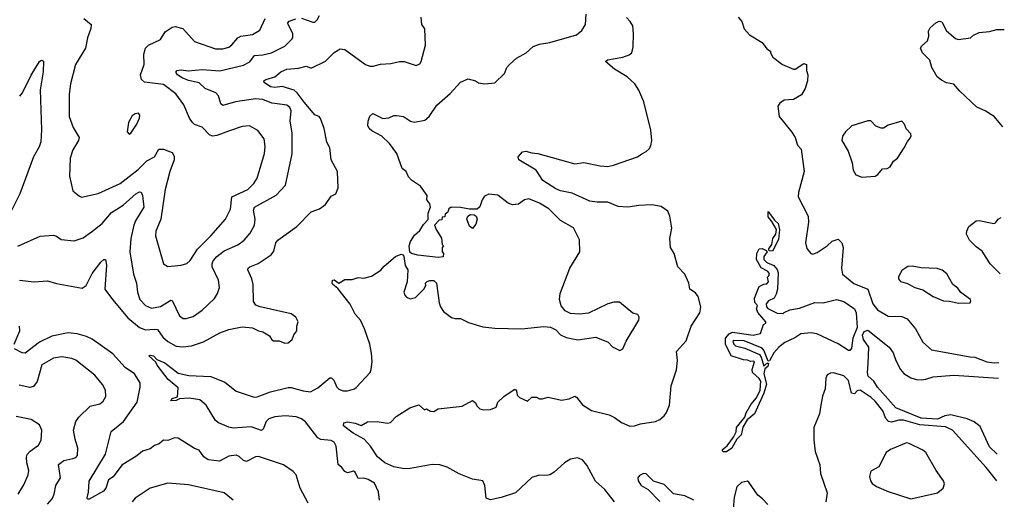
# Model space of a CAD drawing. Extents: x 1954678 to 2060275, y 904822 to 1016299.
# Tile 164 of 256: x 2052248 to 2058874, y 934111 to 937337. Entities that reach past the tile are written whole.
import ezdxf

# ---------------------------------------------------------------- set-up
doc = ezdxf.new("R2010")
doc.units = 0

msp = doc.modelspace()

# ---------------------------------------------------------------- linework, layer by layer
at = {"layer": '0CON20XD'}
for points in [[(2053315, 934960), (2053387, 934943), (2053535, 934936), (2053628.3, 934898.3), (2053705, 934837.5), (2053825, 934798.9), (2053845, 934800), (2053935.2, 934834.8), (2054055, 934862.7), (2054075, 934863.1), (2054155, 934839.7), (2054205, 934833.8), (2054255, 934860.5), (2054335, 934928), (2054347, 934927), (2054362.2, 934912.2), (2054382.7, 934865), (2054395, 934851.1), (2054425, 934841.1), (2054455, 934840), (2054500, 934855), (2054515, 934866), (2054606, 934965), (2054614.2, 934985), (2054619.4, 935035), (2054615.5, 935095), (2054603.5, 935155), (2054568.2, 935258.2), (2054541.4, 935315), (2054506.4, 935356.4), (2054472.8, 935422.7), (2054388.3, 935528.3), (2054354.4, 935555), (2054350, 935565), (2054354, 935585), (2054365, 935586.7), (2054395, 935564), (2054435, 935590), (2054485, 935589.2), (2054525, 935602.5), (2054565, 935599.2), (2054615, 935612.5), (2054677.9, 935652.1), (2054700.3, 935679.7), (2054776.7, 935745), (2054815, 935760), (2054827.5, 935755), (2054833.3, 935745), (2054843, 935683), (2054860, 935655), (2054856.4, 935573.6), (2054834, 935505), (2054838.8, 935485), (2054850.5, 935470.5), (2054875, 935460), (2054912.3, 935467.7), (2054967.5, 935525), (2054981.7, 935548.3), (2054980, 935565), (2054990, 935575), (2055007, 935583), (2055035, 935583.3), (2055053.3, 935565), (2055071.7, 935431.7), (2055080, 935405), (2055100, 935375), (2055154.1, 935334.1), (2055176.1, 935326.1), (2055215, 935328), (2055269.3, 935300.7), (2055365, 935270), (2055445, 935261.9), (2055625, 935258.6), (2055775, 935273.8), (2055819.3, 935269.3), (2055855, 935250), (2055886.4, 935216.4), (2055925, 935198.8), (2056004.1, 935184.1), (2056125, 935201.2), (2056207.7, 935167.7), (2056237, 935137), (2056287, 935113), (2056306.1, 935123.9), (2056330, 935175), (2056413.8, 935315), (2056416.1, 935336.1), (2056407.5, 935355), (2056375, 935362.5), (2056285, 935437.5), (2056247, 935437), (2056205, 935425.8), (2056075, 935363.6), (2056015, 935356.7), (2055955, 935360.8), (2055919.7, 935379.7), (2055892.6, 935412.6), (2055881.5, 935455), (2055884.5, 935495), (2055950, 935665), (2056017.1, 935775), (2056015.6, 935855.6), (2055975, 935936.2), (2055887, 935987), (2055808, 936065), (2055745, 936101.9), (2055675, 936131.4), (2055645, 936125.8), (2055605, 936096), (2055565, 936092), (2055535, 936103.3), (2055465, 936156.7), (2055405, 936162.5), (2055375, 936150), (2055360, 936125), (2055345, 936077.5), (2055327.1, 936062.9), (2055275, 936061.4), (2055215, 936074.6), (2055151.2, 936075), (2055136.7, 936065), (2055128.3, 936041.7), (2055111.7, 936028.3), (2055108.3, 936011.7), (2055091.7, 936008.3), (2055088.3, 935991.7), (2055071.7, 935988.3), (2055040, 935955), (2055050, 935925), (2055087, 935867), (2055090, 935825), (2055100, 935815), (2055090, 935805), (2055090, 935775), (2055100, 935765), (2055098.3, 935741.7), (2055065, 935737.5), (2054927, 935753), (2054885, 935763.3), (2054874.2, 935774.2), (2054868.6, 935815), (2054878.1, 935845), (2054905, 935887.5), (2054940, 935920), (2054965, 935960), (2054997, 935993), (2054997.5, 936035), (2055013.3, 936075), (2055008.3, 936098.3), (2054987.5, 936125), (2054991.2, 936155), (2054945, 936216.2), (2054885, 936256.7), (2054865, 936280), (2054848.8, 936315), (2054822, 936335), (2054785, 936437.5), (2054736, 936505), (2054685, 936553.3), (2054618.8, 936588.8), (2054600, 936605), (2054591.2, 936625), (2054592.5, 936655), (2054605, 936687.5), (2054625, 936706.2), (2054691.7, 936671.7), (2054732.3, 936677.7), (2054765, 936692.5), (2054785, 936692.9), (2054830, 936685), (2054878.8, 936655), (2054905, 936646.9), (2054975, 936660), (2055003.8, 936685), (2055055, 936761.2), (2055145, 936840), (2055215, 936916.7), (2055265, 936940), (2055315, 936926.7), (2055335, 936913.3), (2055375, 936906.2), (2055445, 936911.2), (2055510, 936975), (2055526.2, 937015), (2055543.3, 937035), (2055590.9, 937079.1), (2055655.5, 937114.5), (2055704.3, 937155.7), (2055745, 937172), (2055815, 937184.2), (2055995, 937234), (2056031.2, 937265), (2056056, 937305), (2056060.8, 937375)], [(2054145, 937348.2), (2054220.2, 937320.2), (2054235, 937320.6), (2054250, 937335), (2054265, 937366.2)], [(2052235, 935812.9), (2052385, 935881.4), (2052475, 935887.1), (2052495, 935882), (2052527.7, 935857.7), (2052615, 935850), (2052675, 935868.8), (2052730.5, 935909.5), (2052803.3, 935965), (2052865, 936040.4), (2052945, 936090), (2053029.4, 936165), (2053055, 936178.1), (2053065, 936176), (2053074.4, 936155), (2053083.1, 936075), (2053027.7, 935985), (2053015.3, 935954.7), (2052995.5, 935865.5), (2052988.5, 935775), (2053013.1, 935625), (2053033.8, 935565), (2053041.1, 935505), (2053056.9, 935455), (2053095, 935414.4), (2053135, 935396.7), (2053195, 935408.5), (2053265, 935449.4), (2053275, 935447.1), (2053322.9, 935345), (2053347.9, 935327.9), (2053367.3, 935327.3), (2053415, 935341.5), (2053475, 935382.5), (2053557.9, 935462.1), (2053578.1, 935495), (2053591.9, 935535), (2053586.5, 935585), (2053543.5, 935675), (2053542.2, 935695), (2053550.7, 935715), (2053575, 935744.6), (2053625, 935782.2), (2053716.9, 935823.1), (2053759.4, 935855), (2053799.5, 935900.5), (2053829.1, 935955), (2053831.5, 935995), (2053822.1, 936055), (2053828.5, 936075), (2053973, 936157), (2054036.5, 936225), (2054081.3, 936435), (2054081.6, 936575), (2054068.8, 936655), (2054074.6, 936724.6), (2054065, 936747.1), (2054045, 936762.5), (2053965, 936772.7), (2053944.7, 936774.7), (2053885, 936800.4), (2053834, 936804), (2053700, 936785), (2053615, 936760.5), (2053601.6, 936771.6), (2053585, 936824.3), (2053567.8, 936845), (2053495, 936873.9), (2053455, 936912.8), (2053385, 936927.3), (2053340.6, 936945), (2053310, 936965), (2053298, 936985), (2053307.5, 936995), (2053335, 937000), (2053382.3, 936992.3), (2053475, 937001.8), (2053595, 936992.6), (2053755, 937031.5), (2053797.5, 937052.5), (2053828, 937095), (2053885, 937100), (2053942, 937115), (2054031.7, 937158.3), (2054080, 937205), (2054085.8, 937215.8), (2054085.9, 937244.1), (2054054.4, 937304.4), (2054052.9, 937315), (2054062, 937328), (2054106.3, 937343.7)], [(2052679.4, 937345), (2052729.4, 937305), (2052727, 937277), (2052704.4, 937215), (2052690.8, 937145), (2052624.3, 937035), (2052589.4, 936905), (2052581.9, 936835), (2052580.8, 936685), (2052608.8, 936611.2), (2052648.9, 936545), (2052643.3, 936525), (2052605, 936462), (2052588.5, 936405), (2052582.9, 936285), (2052606.4, 936186.4), (2052649.3, 936149.3), (2052663.9, 936143.9), (2052775, 936168.9), (2052923.9, 936236.1), (2053045, 936329.5), (2053102.4, 936387.6), (2053154.6, 936415.4), (2053185, 936467.1), (2053215, 936466.4), (2053275, 936443.1), (2053288.2, 936418.2), (2053287.8, 936395), (2053257.7, 936315), (2053226.1, 936195), (2053197.1, 935995), (2053182.9, 935957.1), (2053163.9, 935915), (2053162.9, 935882.9), (2053215, 935693.8), (2053245, 935678), (2053335, 935686), (2053373, 935697), (2053395, 935718), (2053445, 935793.1), (2053535, 935882.2), (2053632.2, 935995), (2053666.5, 936063.5), (2053675.5, 936145), (2053782.9, 936195), (2053824, 936236), (2053845, 936270), (2053895, 936437.5), (2053900.6, 936485), (2053892.5, 936535), (2053850.9, 936590.9), (2053795, 936623.1), (2053745, 936618.9), (2053660.3, 936589.7), (2053575, 936557.3), (2053545, 936554.5), (2053525, 936563.1), (2053475, 936614.2), (2053425, 936632), (2053411.2, 936645), (2053390, 936675), (2053353.1, 936765), (2053298.5, 936838.5), (2053215, 936900), (2053086.8, 936916.8), (2053066.7, 936935), (2053061.2, 936965), (2053084.5, 937035.5), (2053082.5, 937105), (2053094.2, 937145.8), (2053115, 937166.2), (2053195.4, 937204.6), (2053227.8, 937255), (2053275, 937286.5), (2053295, 937290.5), (2053345, 937276.9), (2053425, 937190.8), (2053565, 937141.2), (2053615, 937140), (2053655, 937152.7), (2053675, 937166.9), (2053715.3, 937214.7), (2053735, 937225.9), (2053815, 937237.2), (2053863.3, 937266.7), (2053900.8, 937345)], [(2054163.1, 936783.1), (2054115, 936845.9), (2054095, 936862.7), (2054015, 936887.3), (2053965, 936880.5), (2053935, 936884.8), (2053894, 936915), (2053892, 936925), (2053905, 936935.5), (2053965, 936953.5), (2054005, 936987.1), (2054046.6, 937003.4), (2054125, 937010), (2054175, 937024), (2054205, 937012), (2054215, 937014), (2054305, 937057.1), (2054365, 937117.1), (2054405, 937140.8), (2054436.6, 937136.6), (2054575, 937036.2), (2054605, 937024), (2054626.1, 937023.9), (2054675, 937037.5), (2054745, 937041.2), (2054805, 937056.2), (2054835, 937056.2), (2054915, 937028.8), (2054939.7, 937040.3), (2054948.8, 937055), (2054978, 937165), (2054973.3, 937275), (2054953.8, 937305), (2054948.8, 937355)], [(2056340, 936075), (2056275, 936081.1), (2056205, 936110.5), (2056135, 936110), (2056085, 936116.9), (2055965, 936169.1), (2055886.7, 936185), (2055855, 936199.1), (2055767.5, 936255), (2055724.5, 936324.5), (2055607.5, 936395), (2055603.3, 936415), (2055631.2, 936448.8), (2055655, 936452.5), (2055695, 936440.8), (2055735, 936437.5), (2055985, 936367.5), (2056045, 936376.9), (2056155, 936353.5), (2056205, 936350), (2056245, 936358.1), (2056405.4, 936414.6), (2056433.8, 936435), (2056465, 936450), (2056485, 936468.8), (2056495, 936487.5), (2056501.1, 936525), (2056495.6, 936594.4), (2056447.5, 936785), (2056415, 936862.9), (2056387.9, 936905), (2056335, 936952.3), (2056251.4, 937005), (2056191.2, 937055), (2056203.3, 937066.7), (2056306.1, 937083.9), (2056348.9, 937101.1), (2056367.5, 937115), (2056377.5, 937155), (2056379.6, 937245), (2056373.8, 937295), (2056355.8, 937325.8), (2056331.2, 937351.2)], [(2057082.5, 937355), (2057108.8, 937325), (2057122.5, 937275), (2057160, 937235), (2057245, 937182.5), (2057275, 937140), (2057300, 937125), (2057300, 937115), (2057317.5, 937085), (2057382.5, 937035), (2057455, 937003.8), (2057465.7, 937004.3), (2057525, 937042.5), (2057542.5, 937035), (2057543.8, 936995), (2057552.5, 936965), (2057550, 936925), (2057534, 936875), (2057508.8, 936831.2), (2057455, 936799.4), (2057393.3, 936796.7), (2057362.5, 936775), (2057350, 936755), (2057358.6, 936685), (2057445, 936581.2), (2057465.8, 936545), (2057483, 936493), (2057507.1, 936465), (2057527.5, 936315), (2057490, 936175), (2057488, 936145), (2057554.4, 936014.4), (2057557.1, 935975), (2057536, 935835), (2057545, 935797.5), (2057572.5, 935765), (2057585, 935760), (2057615, 935770), (2057682, 935815), (2057715, 935846.2), (2057755, 935860), (2057781.2, 935835), (2057790.8, 935805), (2057778.2, 935665), (2057785.5, 935625.5), (2057862.6, 935562.6), (2057955, 935524), (2057989.6, 935425), (2058020, 935385), (2058093.7, 935343.7), (2058185, 935339.5), (2058220.8, 935325), (2058277, 935257), (2058325, 935168.8), (2058385, 935115.8), (2058645, 935069.5), (2058676.2, 935066.2), (2058756.3, 935036.3), (2058805, 935028.8), (2058836.4, 935031.8)], [(2058863.2, 936617.1), (2058805.3, 936685.3), (2058745, 936723.8), (2058689.2, 936749.1), (2058575.3, 936855.3), (2058535, 936903.8), (2058485, 936913.1), (2058450.6, 936930.6), (2058423.4, 936953.4), (2058386, 937015), (2058372, 937065), (2058324.4, 937114.4), (2058311.2, 937145), (2058318.8, 937161.2), (2058357.1, 937195), (2058365.7, 937225), (2058365, 937260), (2058375, 937282.5), (2058412.5, 937315), (2058435, 937327.5), (2058453.6, 937323.6), (2058485, 937261.2), (2058545, 937211.2), (2058565, 937204), (2058645.8, 937214.2), (2058667.7, 937232.3), (2058705, 937250), (2058775, 937257.5), (2058825, 937270), (2058874.2, 937271)], [(2052247.8, 936822.2), (2052266, 936844), (2052325.6, 936964.4), (2052380.8, 937055), (2052395, 937064), (2052408.1, 937058.1), (2052405.6, 936985.6), (2052385.3, 936864.7), (2052394.4, 936595), (2052390, 936515), (2052378.8, 936481.2), (2052340, 936415), (2052249.4, 936165), (2052167.1, 936005)], [(2052245.6, 935584.4), (2052345, 935574.4), (2052435, 935581.5), (2052495, 935563.5), (2052669.1, 935530.9), (2052695, 935549.2), (2052735, 935630.6), (2052795, 935707.1), (2052815, 935724), (2052825, 935723.3), (2052831.1, 935685), (2052820.5, 935525), (2052871.9, 935455), (2052975, 935331.8), (2053055, 935266.2), (2053095, 935251.6), (2053155, 935256), (2053175, 935252.1), (2053211.7, 935201.7), (2053245, 935173.1), (2053301.9, 935141.9), (2053345, 935135.5), (2053405, 935143.8), (2053485, 935170), (2053595, 935231.4), (2053655, 935252.5), (2053745, 935270), (2053815, 935263.3), (2053855, 935243.8), (2053885, 935236.7), (2053930, 935210), (2053944.2, 935184.2), (2053955, 935177.5), (2053995, 935177.5), (2054031.7, 935161.7), (2054055.7, 935164.3), (2054081.2, 935185), (2054091.7, 935218.3), (2054113.8, 935245), (2054112.5, 935275), (2054122.5, 935305), (2054106.7, 935335), (2054075, 935358.8), (2053865.8, 935405.8), (2053837.7, 935417.7), (2053821.2, 935441.2), (2053818.5, 935555), (2053809.5, 935595), (2053784, 935655), (2053786.2, 935665), (2053795.8, 935674.2), (2053852.8, 935697.2), (2053940, 935755), (2053958.9, 935781.1), (2053971.9, 935835), (2053985, 935854), (2054112, 935945), (2054210, 936045), (2054265, 936065.8), (2054306.4, 936093.6), (2054345, 936150), (2054375, 936166.2), (2054392.2, 936205), (2054386.1, 936316.1), (2054344.2, 936395), (2054334, 936475), (2054315, 936512.5), (2054296.5, 936605), (2054271.5, 936671.5), (2054263.8, 936685), (2054235, 936696.9), (2054163.1, 936783.1)], [(2052985, 936566.7), (2052995, 936573.3), (2053035.6, 936635), (2053054, 936675), (2053056.2, 936695), (2053047.7, 936707.7), (2053025, 936704), (2053005, 936690), (2052980.8, 936645), (2052971.7, 936581.7), (2052985, 936566.7)], [(2057915, 936278), (2058005, 936284.2), (2058024, 936295), (2058055, 936333.3), (2058085, 936336.2), (2058105, 936346.7), (2058128.8, 936385), (2058156, 936405), (2058201.2, 936475), (2058221.7, 936518.3), (2058240.7, 936539.3), (2058247.5, 936555), (2058245, 936570), (2058213.9, 936603.9), (2058203.3, 936635), (2058185, 936653.3), (2058092.5, 936627.5), (2058061.7, 936608.3), (2058045, 936606.7), (2058009.7, 936619.7), (2057975, 936656), (2057955, 936656.7), (2057847.7, 936622.3), (2057805, 936583.3), (2057785, 936552.5), (2057780.8, 936525), (2057823.2, 936453.2), (2057851.4, 936375), (2057857.5, 936325), (2057875, 936292.5), (2057915, 936278)], [(2056250.4, 934095), (2056185, 934176.6), (2056123.2, 934233.2), (2056065, 934341.4), (2056035, 934377.3), (2056001.1, 934391.1), (2055955, 934380.4), (2055915, 934356.9), (2055845.6, 934294.4), (2055815, 934275.3), (2055795, 934270.4), (2055743.4, 934273.4), (2055695, 934257.1), (2055585, 934155.6), (2055487.8, 934122.2), (2055416.4, 934106.4), (2055388.3, 934118.3), (2055378.5, 934205), (2055364.5, 934234.5), (2055295, 934247.6), (2055205, 934281.8), (2055125, 934326.1), (2055075, 934341.8), (2055023.9, 934346.1), (2054875, 934317.3), (2054835.8, 934315.8), (2054765, 934330), (2054705, 934356.9), (2054655, 934395.7), (2054609.2, 934469.2), (2054565.2, 934515.2), (2054493.1, 934555), (2054426.2, 934605), (2054430, 934625), (2054455, 934632), (2054505, 934623.1), (2054545, 934607.5), (2054588.3, 934631.7), (2054653.9, 934633.9), (2054724.2, 934624.2), (2054742.3, 934627.7), (2054781.2, 934668.8), (2054874.2, 934725.8), (2054935, 934746.7), (2054973, 934713), (2054985, 934720), (2055013, 934703), (2055035, 934702.5), (2055065, 934720), (2055225, 934737.5), (2055295, 934776.7), (2055313, 934763), (2055326.4, 934736.4), (2055345, 934720), (2055372.5, 934712.5), (2055415.8, 934714.2), (2055455, 934730), (2055466.4, 934763.6), (2055505, 934803.3), (2055575, 934850), (2055585, 934850), (2055591.7, 934841.7), (2055595, 934812.5), (2055612.5, 934795), (2055665, 934770), (2055695, 934797.5), (2055725, 934797.5), (2055745, 934787.5), (2055765, 934786.7), (2055805, 934798), (2055895, 934777.5), (2055945, 934785.7), (2055985, 934804), (2055995, 934798.8), (2056035, 934745.5), (2056095, 934707.8), (2056215, 934680), (2056251.7, 934661.7), (2056297.6, 934627.6), (2056355, 934603.1), (2056385, 934604.4), (2056425, 934618.1), (2056527.5, 934635), (2056555, 934647.1), (2056585, 934672), (2056601.4, 934695), (2056620.8, 934745), (2056632.5, 934875), (2056667.2, 934982.8), (2056674.4, 935045), (2056669.2, 935105), (2056732.7, 935177.3), (2056766, 935275), (2056825.8, 935365), (2056832, 935405), (2056813.8, 935475), (2056795, 935500), (2056758, 935525), (2056751.2, 935565), (2056723.8, 935625), (2056676, 935675), (2056653.3, 935765), (2056628, 935805), (2056624.3, 935865), (2056635.7, 935935), (2056624.3, 936015), (2056608.9, 936048.9), (2056565, 936080.8), (2056502.3, 936092.3), (2056415, 936088.1), (2056340, 936075)], [(2057315, 935780), (2057291.2, 935781.2), (2057288.8, 935795), (2057308.8, 935825), (2057316.9, 935865), (2057335.7, 935895), (2057341.1, 935925), (2057310, 935980), (2057285, 936010), (2057285, 936047.5), (2057328.1, 935988.1), (2057352.5, 935965), (2057361.9, 935925), (2057355, 935858.8), (2057315, 935780)], [(2055295, 935933.3), (2055275, 935947.5), (2055257.5, 935995), (2055263.6, 936016.4), (2055282.3, 936027.7), (2055306.7, 936025), (2055318.8, 936015), (2055326, 935995), (2055317.9, 935962.1), (2055295, 935933.3)], [(2058846.4, 935627.4), (2058779.1, 935695), (2058725, 935780), (2058685, 935810), (2058640.6, 935855), (2058620.8, 935895), (2058622, 935915), (2058636, 935945), (2058685, 935983.8), (2058705, 935986.2), (2058803, 935967), (2058815, 935970), (2058833.3, 935995), (2058852.8, 936005.5)], [(2056985, 934430), (2056976.7, 934435), (2056978.8, 934445), (2057009.6, 934470.4), (2057051.7, 934528.3), (2057070, 934565), (2057072.7, 934595), (2057127, 934663), (2057136.9, 934693.1), (2057169.5, 934750.5), (2057206.2, 934793.8), (2057231.1, 934845), (2057234.6, 934905), (2057225, 934923.3), (2057178.9, 934965), (2057176.8, 934983.2), (2057192.5, 935035), (2057189.3, 935039.3), (2057165, 935037.5), (2057145, 935047.5), (2057118.3, 935048.3), (2057035, 935076.2), (2056998.2, 935155), (2056998, 935195), (2057021.8, 935225), (2057045, 935234.1), (2057185, 935214.5), (2057233.6, 935226.4), (2057254.1, 935285.9), (2057270, 935295), (2057270, 935305), (2057215, 935366.9), (2057207.5, 935392.5), (2057213.3, 935415), (2057195, 935434), (2057192.4, 935465), (2057225, 935542.5), (2057255, 935557.5), (2057275, 935560), (2057287, 935573), (2057280, 935605), (2057290, 935615), (2057295, 935630), (2057280, 935645), (2057238.1, 935668.1), (2057207.1, 935725), (2057208.9, 935765), (2057225, 935796.2), (2057245, 935798), (2057272.5, 935785), (2057277.5, 935775), (2057256.7, 935745), (2057256.7, 935725), (2057275, 935703.8), (2057323.1, 935683.1), (2057345, 935655.8), (2057352.7, 935635), (2057348.5, 935525), (2057339.6, 935490.4), (2057325.6, 935464.4), (2057287.5, 935445), (2057272.5, 935425), (2057273.3, 935405), (2057282.5, 935395), (2057345, 935364), (2057385, 935360), (2057391.7, 935368.3), (2057430, 935385), (2057495, 935396.7), (2057600, 935435), (2057655, 935432.9), (2057745, 935454.6), (2057795, 935440.8), (2057865, 935392.2), (2057878.2, 935365), (2057884.3, 935265.7), (2057854.3, 935195), (2057845, 935127.5), (2057835, 935112.5), (2057825, 935112.5), (2057756.1, 935156.1), (2057612.9, 935222.9), (2057575, 935230.8), (2057505.8, 935224.2), (2057463.6, 935196.4), (2057396.7, 935165), (2057357.5, 935135), (2057324.1, 935095.9), (2057295, 935042.5), (2057285, 935040), (2057255.7, 935115), (2057245, 935126.5), (2057123.9, 935176.1), (2057055, 935180), (2057047.5, 935175), (2057054, 935155), (2057065, 935144.3), (2057128.5, 935128.5), (2057226, 935085), (2057238, 935068), (2057255, 935007.5), (2057275, 935026.2), (2057286.7, 935026.7), (2057282.5, 935005), (2057262, 934988), (2057255.7, 934955), (2057273.6, 934885), (2057256.9, 934825), (2057193.1, 934685), (2057143.6, 934646.4), (2057114.6, 934595.4), (2057106.7, 934563.3), (2057102.5, 934545), (2057074.4, 934515.6), (2057040.6, 934455), (2057005, 934431.4), (2056985, 934430)], [(2058565, 935430), (2058645, 935433.3), (2058650, 935445), (2058646.7, 935455), (2058582.3, 935502.3), (2058561.7, 935531.7), (2058527.5, 935555), (2058487.3, 935627.3), (2058455, 935653.3), (2058423, 935663), (2058315, 935667.5), (2058255, 935680), (2058225, 935677.5), (2058185, 935650), (2058163, 935607), (2058162.5, 935595), (2058176.4, 935576.4), (2058221.7, 935561.7), (2058272.5, 935535), (2058325, 935519.2), (2058396.2, 935475), (2058465, 935446), (2058505, 935443.8), (2058565, 935430)], [(2052211.5, 935155), (2052249.6, 935245), (2052245.9, 935275.9)], [(2058826, 934415.3), (2058775.3, 934465), (2058711, 934601), (2058671, 934631), (2058625, 934652.5), (2058515, 934678.2), (2058475, 934672), (2058425, 934649.7), (2058315, 934656.5), (2058145, 934727.1), (2058020.6, 934865), (2057995.7, 934905.7), (2057959, 934939), (2057952.4, 934965), (2057958.1, 935025), (2057961.5, 935135), (2057925.8, 935185.8), (2057919.4, 935215), (2057931.2, 935238.8), (2057955, 935249.1), (2058100, 935135), (2058126.8, 935096.8), (2058144, 935044), (2058175, 934984.5), (2058197.7, 934957.7), (2058245, 934928.9), (2058282.7, 934917.3), (2058314.4, 934915.6), (2058345, 934918.5), (2058395.5, 934934.5), (2058535, 934946.4), (2058834.6, 934924.8)], [(2054189.2, 934085), (2054135.4, 934185.4), (2054108.9, 934275), (2054087.8, 934297.8), (2054022.8, 934342.8), (2053855, 934398.2), (2053833.8, 934396.2), (2053775, 934365.8), (2053755, 934372.5), (2053725, 934398.9), (2053705, 934407.5), (2053655, 934401.5), (2053593.5, 934366.5), (2053515.5, 934375.5), (2053486.2, 934396.2), (2053455, 934441.2), (2053425, 934453.8), (2053315, 934523.3), (2053290, 934525), (2053245, 934507.5), (2053215, 934509.2), (2053185.5, 934484.5), (2053155, 934472.9), (2053125, 934450.8), (2053075, 934434.3), (2053036.8, 934403.2), (2052935, 934341.5), (2052876.9, 934263.1), (2052845, 934242), (2052826.9, 934185), (2052811.9, 934165), (2052715, 934111.2), (2052705, 934112.5), (2052702, 934122), (2052711.4, 934158.6), (2052715, 934233.3), (2052825.4, 934415), (2052863.3, 934566.7), (2052946.7, 934633.3), (2053038.1, 934765), (2053058.1, 934865), (2053057.8, 934895), (2053019.5, 934955), (2052957.6, 934997.6), (2052875, 935089.2), (2052735, 935188.4), (2052696.4, 935206.4), (2052635, 935223.8), (2052575, 935231.7), (2052465, 935208.9), (2052382.2, 935167.8), (2052285, 935093.1), (2052265, 935095.7), (2052213.8, 935123.8)], [(2052479.5, 934145), (2052491.9, 934205), (2052521.4, 934255), (2052509.5, 934345), (2052545, 934371.8), (2052606.2, 934385), (2052626.8, 934393.2), (2052636.9, 934405), (2052640, 934455), (2052621.1, 934515), (2052610.6, 934575), (2052625.8, 934635), (2052645, 934664), (2052723.1, 934736.9), (2052786.4, 934753.6), (2052810, 934770), (2052828.3, 934801.7), (2052825.4, 934845.4), (2052805, 934884), (2052754.2, 934945), (2052625, 935047.5), (2052597.9, 935057.9), (2052531.7, 935068.3), (2052475, 935060.6), (2052397.1, 935015), (2052365, 934903.8), (2052340.4, 934869.6), (2052316.3, 934863.7), (2052245, 934878.2)], [(2054670, 934105), (2054661.7, 934161.7), (2054635, 934218.8), (2054592.5, 934245), (2054565, 934252.9), (2054525, 934251.2), (2054505, 934292.5), (2054495, 934300), (2054455, 934290), (2054435, 934297.5), (2054416.7, 934325), (2054392, 934345), (2054377.4, 934467.4), (2054365, 934494.4), (2054345, 934506.7), (2054275, 934513.6), (2054255, 934523.5), (2054171.5, 934631.5), (2054145, 934651.6), (2054108, 934665), (2054035, 934671.6), (2053964.7, 934664.7), (2053925, 934651.2), (2053906.9, 934635), (2053887.5, 934582.5), (2053875.5, 934574.5), (2053805, 934597.8), (2053685, 934590), (2053656.2, 934596.2), (2053585, 934624.5), (2053565, 934640), (2053503.2, 934743.2), (2053459.7, 934779.7), (2053388.3, 934791.7), (2053322.5, 934787.5), (2053300, 934775), (2053265, 934773.3), (2053275, 934790), (2053310, 934800), (2053315, 934860), (2053247.9, 934917.9), (2053173.7, 935013.7), (2053164.2, 935034.2), (2053117.5, 935075), (2053125, 935080), (2053148.8, 935075), (2053170.5, 935050.5), (2053225, 935028.9), (2053315, 934960)], [(2058822.9, 934235.3), (2058753.1, 934325), (2058525, 934575.5), (2058477.7, 934597.7), (2058305, 934611.9), (2058195, 934643.8), (2058165, 934643.7), (2058115, 934629.2), (2058095, 934633.3), (2058076.7, 934655), (2058056.9, 934706.9), (2058005, 934771.5), (2057978.5, 934795), (2057905, 934844.5), (2057885, 934840.6), (2057865, 934820.8), (2057845.6, 934825.6), (2057825, 934910.6), (2057795, 934941.8), (2057725, 934961.1), (2057705, 934959.2), (2057682.7, 934947.3), (2057674, 934925), (2057668.6, 934855), (2057650.6, 934805), (2057638.6, 934745), (2057630.8, 934685), (2057591.9, 934595), (2057592.1, 934507.9), (2057601.7, 934431.7), (2057633.8, 934343.8), (2057637.3, 934285), (2057682.2, 934155), (2057672.9, 934095)], [(2052236.9, 934145), (2052275, 934208.8), (2052304.3, 934275), (2052310, 934305), (2052295.5, 934355.5), (2052292.9, 934395), (2052297.6, 934412.4), (2052317.5, 934435), (2052375.3, 934474.7), (2052391.5, 934508.5), (2052396.4, 934575), (2052381.7, 934611.7), (2052325, 934648.9), (2052225, 934666.9)], [(2058245, 934113.3), (2058425, 934154.3), (2058463.8, 934185), (2058471.2, 934215), (2058465.7, 934235.7), (2058415, 934303.8), (2058346.9, 934425), (2058325, 934442.2), (2058235, 934487.5), (2058215, 934490), (2058108.8, 934445), (2058078.8, 934425), (2058030.7, 934329.3), (2057975, 934300), (2057966.7, 934265), (2057973.8, 934235), (2057985, 934217.5), (2058015, 934196.2), (2058093, 934163), (2058245, 934113.3)], [(2056785, 934105.3), (2056725, 934134.7), (2056647.2, 934147.2), (2056585, 934211.5), (2056512.9, 934232.9), (2056465, 934282.2), (2056445, 934283.5), (2056419.2, 934270.8), (2056408.9, 934255), (2056410, 934235), (2056429.2, 934205), (2056477.9, 934177.9), (2056556.1, 934096.1)], [(2053684, 934105), (2053625, 934153.8), (2053385, 934209.4), (2053245, 934218.6), (2053125, 934185.6), (2053025, 934118.6), (2053005.8, 934095)], [(2057281.9, 934075), (2057245.8, 934115), (2057215, 934138), (2057155.8, 934225.8), (2057145, 934233.3), (2057105, 934223.3), (2057074.4, 934195.6), (2057057.1, 934125), (2057048.5, 934045)], [(2052435, 934078.6), (2052466.5, 934115), (2052479.5, 934145)]]:
    msp.add_lwpolyline(points, dxfattribs=at)

doc.saveas('drawing.dxf')
